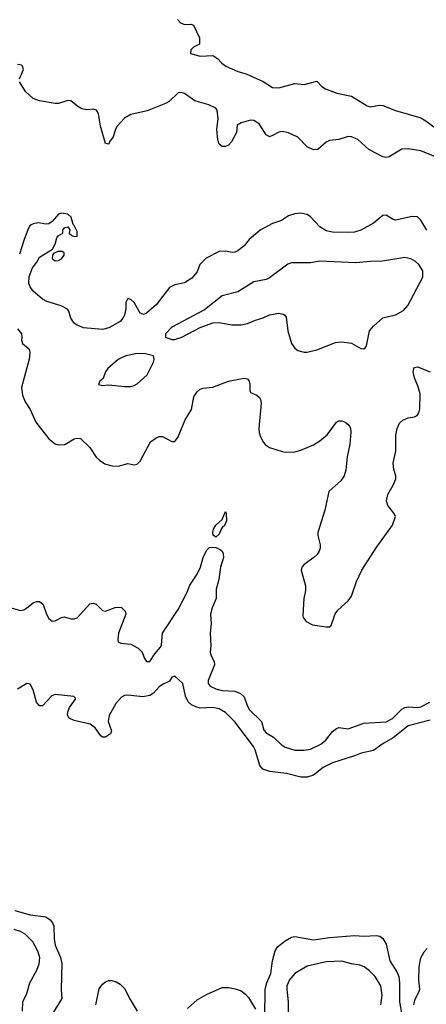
# Model space of a CAD drawing. Header units: inches. Extents: x 1694797 to 1849917, y 907313 to 1017959.
# Tile 142 of 256: x 1754224 to 1756806, y 922454 to 928705. Entities that reach past the tile are written whole.
import ezdxf

# ---------------------------------------------------------------- set-up
doc = ezdxf.new("R2010")
doc.units = ezdxf.units.IN
doc.header["$MEASUREMENT"] = 0
doc.layers.add('B7952', color=7, linetype='Continuous')

msp = doc.modelspace()

# ---------------------------------------------------------------- linework, layer by layer
at = {"layer": 'B7952', "color": 5}
for points, elevation in [([(1755226.6, 928706.6), (1755244.7, 928684.7), (1755270, 928675.6), (1755310, 928676), (1755328, 928670), (1755366, 928590), (1755366, 928550), (1755328.4, 928531.6), (1755310, 928514), (1755308, 928490), (1755370, 928474), (1755450, 928477.2), (1755479.7, 928459.7), (1755506.6, 928430), (1755533.2, 928410), (1755610, 928375.8), (1755662.3, 928362.3), (1755770, 928311.8), (1755830, 928275.6), (1755870, 928273.3), (1755970, 928299.5), (1756030, 928294.5), (1756110, 928315.1), (1756141.7, 928281.7), (1756165.6, 928265.6), (1756238.5, 928238.5), (1756330, 928220.5), (1756430, 928158), (1756450, 928151.6), (1756510, 928162.9), (1756530, 928159.6), (1756609, 928129), (1756770, 928081.6), (1756803.4, 928063.4), (1756910, 927982.9)], 760), ([(1754222.9, 928330), (1754248, 928390), (1754242.4, 928410), (1754235.6, 928415.5), (1754210, 928420.8)], 780), ([(1756950, 927798.8), (1756770, 927873.1), (1756690, 927886.2), (1756650, 927883.1), (1756570, 927834), (1756550, 927830.8), (1756530, 927834.8), (1756440.1, 927880.1), (1756370, 927943.5), (1756330, 927961.5), (1756310, 927962.7), (1756250, 927943.5), (1756190, 927937.6), (1756170, 927927.8), (1756118, 927882), (1756090, 927878.3), (1756050, 927897.7), (1755990, 927960.3), (1755930, 927987.6), (1755890, 927996.1), (1755868.6, 927991.4), (1755829.5, 927969.5), (1755810, 927962.4), (1755804.8, 927964.7), (1755790, 927974.5), (1755744, 928044), (1755710, 928064.2), (1755690, 928067.4), (1755630.8, 928050), (1755605.2, 928034.8), (1755599.6, 927990), (1755568.8, 927930), (1755550, 927908.2), (1755530, 927900.4), (1755510, 927901.1), (1755490, 927914.5), (1755481.7, 927941.7), (1755475.6, 928010), (1755483.9, 928076.1), (1755477.3, 928130), (1755470, 928142.9), (1755424.7, 928164.7), (1755337, 928190), (1755270, 928236), (1755250, 928244), (1755230, 928240.5), (1755174, 928186), (1755150, 928172.6), (1755032.7, 928127.3), (1754930, 928102.7), (1754890, 928080.4), (1754842.3, 928030), (1754831.7, 928010), (1754817.8, 927962.2), (1754794.9, 927930), (1754790, 927915.3), (1754770, 927919), (1754738, 928030), (1754725.1, 928110), (1754711.1, 928131.1), (1754690, 928136.3), (1754650, 928133.3), (1754619.6, 928139.6), (1754593.4, 928153.4), (1754549.4, 928189.4), (1754530, 928192.3), (1754470, 928172.3), (1754450, 928172.3), (1754350, 928189.6), (1754310, 928205.1), (1754261.2, 928250), (1754223.7, 928310)], 780), ([(1756810, 927369.8), (1756770, 927431.8), (1756750, 927454), (1756715.5, 927455.5), (1756610, 927433), (1756590, 927438.4), (1756550, 927465.1), (1756530, 927462.9), (1756470, 927413.3), (1756390, 927368.7), (1756350, 927356.4), (1756310, 927353.8), (1756210, 927357), (1756170, 927363.9), (1756130, 927389.8), (1756070, 927454.5), (1756050, 927468.6), (1756010, 927477.2), (1755970, 927473.1), (1755930, 927459.7), (1755886.8, 927430), (1755828.3, 927411.7), (1755751.9, 927368.1), (1755681.3, 927310), (1755650, 927269.3), (1755610, 927238.4), (1755590, 927229.5), (1755572.3, 927227.7), (1755530, 927236.4), (1755490, 927234), (1755408.9, 927191.1), (1755368.8, 927151.2), (1755350, 927105.2), (1755316.3, 927063.7), (1755270, 927034.3), (1755210, 927022.2), (1755175, 927005), (1755090, 926894), (1755030, 926842), (1755010, 926833.5), (1754990, 926841.3), (1754950, 926909.5), (1754930, 926929.5), (1754910, 926934.5), (1754897.1, 926910), (1754897.6, 926870), (1754888.8, 926830), (1754879.5, 926810), (1754861.6, 926790), (1754790, 926749.7), (1754750, 926737.2), (1754630, 926749.8), (1754590, 926765.1), (1754570, 926778.4), (1754548, 926810), (1754535.6, 926855.6), (1754527.5, 926867.5), (1754488, 926888), (1754395.8, 926915.8), (1754369.7, 926929.7), (1754310, 926980.9), (1754289.7, 927009.7), (1754282.9, 927030), (1754284.8, 927075.2), (1754304.5, 927130), (1754333.9, 927166.1), (1754350, 927197.3), (1754432.3, 927247.7), (1754450, 927280.7), (1754459.5, 927320.5), (1754467.6, 927332.4), (1754498, 927350), (1754498.9, 927370), (1754510, 927386), (1754530.4, 927390.4), (1754543.1, 927370), (1754539.1, 927350), (1754555.8, 927335.8), (1754569.3, 927329.3), (1754590, 927331), (1754590, 927360.9), (1754570, 927399.5), (1754563.8, 927403.8), (1754550, 927452), (1754529.2, 927470), (1754490, 927476.8), (1754470, 927471), (1754430, 927424.5), (1754410, 927409.5), (1754390, 927407.8), (1754343.9, 927416.1), (1754310.3, 927409.7), (1754297.4, 927402.6), (1754286.6, 927393.4), (1754275.3, 927370), (1754251.8, 927310), (1754223.4, 927216.6)], 820), ([(1754210, 926742), (1754234.9, 926710), (1754238.4, 926690), (1754234.9, 926670), (1754241.6, 926650), (1754279, 926619), (1754286.4, 926606.4), (1754288.5, 926590), (1754285.3, 926550), (1754235.5, 926370), (1754241.4, 926321.4), (1754258.4, 926278.4), (1754290, 926230.6), (1754326.3, 926150), (1754410, 926044.9), (1754450, 926012.2), (1754470, 926006.7), (1754510, 926008.7), (1754570, 926044.9), (1754590, 926048.8), (1754610, 926045.3), (1754668.8, 925990), (1754710, 925928), (1754730, 925907.7), (1754765.5, 925885.5), (1754810, 925873), (1754850, 925870.5), (1754910, 925887.3), (1754950, 925878.8), (1754970, 925884), (1754990, 925902.8), (1755054.3, 926025.7), (1755090, 926050.3), (1755110, 926058), (1755130, 926058), (1755190, 926028), (1755210, 926027.3), (1755230, 926056), (1755274.9, 926165.1), (1755314, 926230), (1755329.9, 926310.1), (1755350, 926342.6), (1755370, 926358.9), (1755390, 926366.3), (1755450, 926372.2), (1755550, 926409.1), (1755625.5, 926425.5), (1755650, 926428.5), (1755670, 926424.9), (1755681.6, 926410), (1755686, 926390), (1755684.9, 926350), (1755690, 926338), (1755730, 926320.7), (1755746.6, 926306.6), (1755753.7, 926293.7), (1755758, 926270), (1755742.9, 926110), (1755744.2, 926084.2), (1755750, 926062), (1755770, 926023.8), (1755785.8, 926005.8), (1755810.7, 925990), (1755890, 925962.8), (1755910, 925960.3), (1755970, 925961.8), (1756010, 925971.3), (1756090, 926005.4), (1756130, 926030.3), (1756175.8, 926070), (1756235.3, 926150), (1756250, 926157.3), (1756270, 926157.3), (1756290, 926150.6), (1756310, 926134.8), (1756319.9, 926119.9), (1756324.9, 926110), (1756326.2, 926086.2), (1756319.6, 926010), (1756303.6, 925930), (1756294.9, 925845.1), (1756283.7, 925810), (1756263.2, 925776.8), (1756186.7, 925710), (1756160.4, 925590), (1756118, 925450), (1756118, 925430), (1756132.2, 925370), (1756132.2, 925350), (1756126, 925330), (1756113.4, 925310), (1756090.6, 925290), (1756030, 925246.6), (1756015.5, 925230), (1756010.4, 925210), (1756039.5, 925110), (1756039.2, 925080.8), (1756028.7, 925030), (1756022, 924922), (1756024.9, 924910), (1756043.8, 924883.8), (1756083.2, 924863.2), (1756169, 924851), (1756190, 924851.3), (1756202, 924858), (1756226.8, 924933.2), (1756244.1, 924955.9), (1756310, 925016), (1756330, 925046), (1756362.3, 925137.7), (1756397, 925210), (1756487.5, 925352.5), (1756590, 925496), (1756609.4, 925550), (1756600.9, 925570), (1756560.8, 925620.8), (1756553.3, 925650), (1756561.6, 925690), (1756595.4, 925750), (1756611.2, 925790), (1756611.3, 925810), (1756599.7, 925850), (1756594.3, 925890), (1756611.8, 925968.2), (1756612.4, 926067.6), (1756619.8, 926110), (1756636.2, 926143.8), (1756656.8, 926163.2), (1756690, 926176.5), (1756730, 926183.1), (1756747.8, 926192.2), (1756758.4, 926210), (1756765.1, 926234.9), (1756766.4, 926330), (1756753.9, 926373.9), (1756729.7, 926430.3), (1756721.3, 926470), (1756725.6, 926490), (1756730, 926496.3), (1756750, 926501.6), (1756830, 926468.5)], 820), ([(1754170.7, 924970.7), (1754230, 924954.8), (1754250, 924959.1), (1754269, 924970), (1754310, 925002), (1754330, 925010.6), (1754350, 925010.7), (1754372.4, 924992.4), (1754394.9, 924930), (1754410, 924904), (1754430, 924887.3), (1754450, 924887.7), (1754489.6, 924910.4), (1754507.2, 924912.8), (1754550, 924900.4), (1754570, 924900.4), (1754590, 924908.2), (1754670, 924995.5), (1754690, 925001.6), (1754710, 924994.9), (1754750, 924953.7), (1754769.1, 924949.1), (1754830, 924973.2), (1754850, 924976.2), (1754870, 924972.9), (1754894.4, 924950), (1754897.2, 924930), (1754851.3, 924810), (1754846.3, 924770), (1754850, 924756), (1754866.2, 924746.2), (1754930, 924739.5), (1754975.8, 924715.8), (1755001.6, 924690), (1755016.3, 924650), (1755030, 924630.8), (1755050, 924630.7), (1755081.4, 924678.6), (1755118.7, 924721.3), (1755124.4, 924735.6), (1755131.9, 924810), (1755230, 924961.3), (1755287.4, 925070), (1755305.2, 925114.8), (1755350, 925184.1), (1755372.1, 925230), (1755388.7, 925291.3), (1755410, 925335.8), (1755430, 925354.9), (1755443.3, 925356.7), (1755470, 925353.1), (1755500, 925340), (1755510.7, 925330.7), (1755516.8, 925316.8), (1755517.5, 925290), (1755498.7, 925230), (1755488.1, 925150), (1755470.9, 925090), (1755471.1, 925030), (1755445.4, 924970), (1755436.5, 924930), (1755439.8, 924870), (1755433.7, 924810), (1755437.5, 924730), (1755434.3, 924690), (1755437.6, 924670), (1755459.6, 924630), (1755460.7, 924610), (1755421.5, 924510), (1755420.7, 924490), (1755432.8, 924472.8), (1755470, 924456.5), (1755510, 924446.8), (1755590, 924441.7), (1755626.4, 924426.4), (1755650, 924405.5), (1755667.5, 924350), (1755682.4, 924322.4), (1755759.3, 924250), (1755775.2, 924195.2), (1755790, 924177.6), (1755836.5, 924150), (1755883.5, 924103.5), (1755910, 924085.3), (1755970, 924067.2), (1756030, 924066.4), (1756070, 924072.9), (1756135.5, 924104.5), (1756167.7, 924130), (1756210, 924185.5), (1756234.9, 924205.1), (1756250, 924210.2), (1756310, 924202.2), (1756410, 924238.6), (1756550, 924248.1), (1756590, 924269.2), (1756650, 924327.1), (1756670, 924337.5), (1756690, 924342.8), (1756750, 924338.4), (1756770, 924341.9), (1756827.4, 924372.6)], 780), ([(1756830, 924258.6), (1756690, 924221.3), (1756595.4, 924144.6), (1756531.3, 924108.7), (1756470, 924065.1), (1756391.3, 924048.7), (1756350, 924030.9), (1756210, 923987.5), (1756150, 923956.8), (1756090, 923908.9), (1756050, 923894.8), (1756010, 923895), (1755918.8, 923918.8), (1755811.9, 923931.9), (1755767.6, 923947.6), (1755748.8, 923970), (1755719.4, 924070), (1755709.4, 924090), (1755590, 924246.4), (1755530, 924306.5), (1755490.5, 924330), (1755450, 924338.3), (1755370, 924334.8), (1755341.7, 924341.7), (1755314.9, 924354.9), (1755294.8, 924374.8), (1755276.5, 924410), (1755259.5, 924490), (1755210, 924538), (1755190, 924530.4), (1755175.2, 924504.8), (1755130, 924484.6), (1755110, 924470.2), (1755073.6, 924430), (1755050, 924414), (1755006.4, 924406.4), (1754910, 924415.8), (1754890, 924413.8), (1754870, 924404.2), (1754835.5, 924364.5), (1754792.1, 924287.9), (1754785, 924250), (1754806.6, 924190), (1754801.4, 924170), (1754770, 924149.6), (1754750, 924150.2), (1754739.1, 924159.1), (1754702.6, 924210), (1754671.6, 924231.6), (1754570, 924255.2), (1754538, 924270), (1754528.1, 924290), (1754529.2, 924310), (1754541.3, 924338.7), (1754579.1, 924390), (1754578, 924398), (1754568.1, 924408.1), (1754450, 924420.3), (1754427.9, 924412.1), (1754370, 924348.5), (1754350, 924347.7), (1754330, 924371), (1754310, 924451), (1754290, 924487.3), (1754270, 924490.4), (1754210, 924453.7)], 760), ([(1754194, 923050), (1754290, 923021.9), (1754389.9, 923009.9), (1754417.8, 922990), (1754431.8, 922971.8), (1754440.1, 922950), (1754442.6, 922870), (1754448.7, 922830), (1754483.5, 922750), (1754491.9, 922711.9), (1754487.8, 922547.8), (1754491.5, 922490), (1754430, 922390.4)], 760), ([(1754242.3, 922410), (1754244.4, 922470), (1754270, 922522), (1754287.8, 922590), (1754333.8, 922670), (1754347.7, 922710), (1754351.9, 922750), (1754339.3, 922790), (1754308.4, 922850), (1754258.6, 922898.6), (1754230, 922915.3), (1754190, 922928.7)], 780), ([(1755779.7, 922370), (1755782.6, 922550), (1755793.5, 922590), (1755818.4, 922650), (1755830, 922729.4), (1755845.9, 922794.1), (1755861.1, 922818.9), (1755910, 922856.8), (1755950, 922879.8), (1755970, 922883.7), (1756090, 922862.4), (1756190, 922877.6), (1756350, 922889.8), (1756410, 922885.4), (1756490, 922889.6), (1756510, 922885.6), (1756530, 922871.8), (1756550, 922834.5), (1756573.2, 922730), (1756618.9, 922658.9), (1756631.4, 922630), (1756636, 922590), (1756635.5, 922470), (1756650, 922384.5)], 760), ([(1756727.4, 922450), (1756733.9, 922486.1), (1756758.3, 922530), (1756763.6, 922550), (1756758.6, 922610), (1756759.8, 922690), (1756771.3, 922748.7), (1756792.7, 922787.3), (1756812.1, 922807.9)], 760), ([(1756515.9, 922450), (1756524.5, 922510), (1756517.3, 922570), (1756480.7, 922630), (1756445.8, 922665.8), (1756411.6, 922691.6), (1756382.9, 922702.9), (1756330, 922711.1), (1756270, 922727.9), (1756170, 922722.7), (1756050, 922695), (1755970.4, 922650), (1755936.9, 922610), (1755920.6, 922570), (1755919.3, 922550), (1755929.4, 922470), (1755927.6, 922390)], 780), ([(1754708, 922450), (1754728.8, 922551.2), (1754750, 922581.7), (1754770, 922596.8), (1754790, 922604.2), (1754810, 922604.5), (1754836.6, 922596.6), (1754861.2, 922581.2), (1754890, 922553), (1754924.8, 922484.8), (1754970.5, 922410.5)], 760), ([(1755290, 922427.6), (1755350, 922482.3), (1755410, 922516.7), (1755510, 922560.1), (1755550, 922560.1), (1755592.8, 922552.8), (1755630, 922538.2), (1755658.3, 922518.3), (1755677.2, 922497.2), (1755722.1, 922422.1)], 760)]:
    msp.add_lwpolyline(points, dxfattribs=dict(at, elevation=elevation))
for points, elevation in [([(1754494.1, 927234.1), (1754467.1, 927232.9), (1754439.8, 927220.2), (1754433, 927210), (1754430.4, 927190), (1754450, 927174.6), (1754470, 927177.1), (1754490, 927186.8), (1754507.1, 927210), (1754505.8, 927225.8)], 820), ([(1756670, 927194.3), (1756527.9, 927172.1), (1756450.8, 927170.8), (1756357.5, 927162.5), (1756130, 927171.8), (1756070, 927160.8), (1755950, 927161), (1755927.3, 927152.7), (1755810, 927065.3), (1755790, 927056.5), (1755710, 927041), (1755610, 926977.4), (1755510, 926952.8), (1755397.6, 926862.4), (1755190, 926753), (1755150.5, 926710), (1755150.6, 926690), (1755190, 926675.6), (1755210, 926675.3), (1755254.5, 926690), (1755370, 926750.4), (1755450, 926780.3), (1755490, 926783.1), (1755570, 926768.2), (1755630, 926767.3), (1755670, 926775.5), (1755721.8, 926798.2), (1755770, 926812.8), (1755810, 926832.3), (1755870, 926841.1), (1755896.2, 926836.2), (1755908.5, 926828.5), (1755915.6, 926815.6), (1755925.7, 926730), (1755950.4, 926650), (1755970, 926619.1), (1755990, 926605.5), (1756030, 926594), (1756050, 926594), (1756110, 926608), (1756230, 926655.5), (1756270, 926660.5), (1756330.6, 926650.6), (1756390, 926617.3), (1756410, 926614.8), (1756418.4, 926621.6), (1756426.3, 926633.7), (1756445.6, 926730), (1756470, 926759.3), (1756528.7, 926811.3), (1756610, 926830.5), (1756661.2, 926858.8), (1756689.2, 926890), (1756784.5, 927070), (1756783.7, 927110), (1756758, 927150), (1756736, 927170), (1756706.9, 927186.9)], 840), ([(1754970, 926586.8), (1754898.8, 926570), (1754870, 926558.5), (1754850, 926546.9), (1754783.1, 926490), (1754768.4, 926470), (1754753.7, 926426.3), (1754732, 926410), (1754724.7, 926390), (1754750, 926382.8), (1754790, 926387.7), (1754890, 926376.3), (1754930, 926377.1), (1754950, 926383.1), (1754970, 926393.4), (1755033.3, 926450), (1755072.8, 926530), (1755077.6, 926550), (1755073.2, 926570), (1755023.5, 926583.5)], 840), ([(1755470, 925419.3), (1755452.9, 925432.9), (1755449.8, 925450), (1755455.1, 925470), (1755470, 925496), (1755508.9, 925531.1), (1755530, 925582), (1755536, 925570), (1755536.9, 925523.1), (1755522, 925490), (1755513, 925487), (1755504.5, 925475.5), (1755490, 925439)], 780)]:
    msp.add_lwpolyline(points, close=True, dxfattribs=dict(at, elevation=elevation))

doc.saveas('drawing.dxf')
